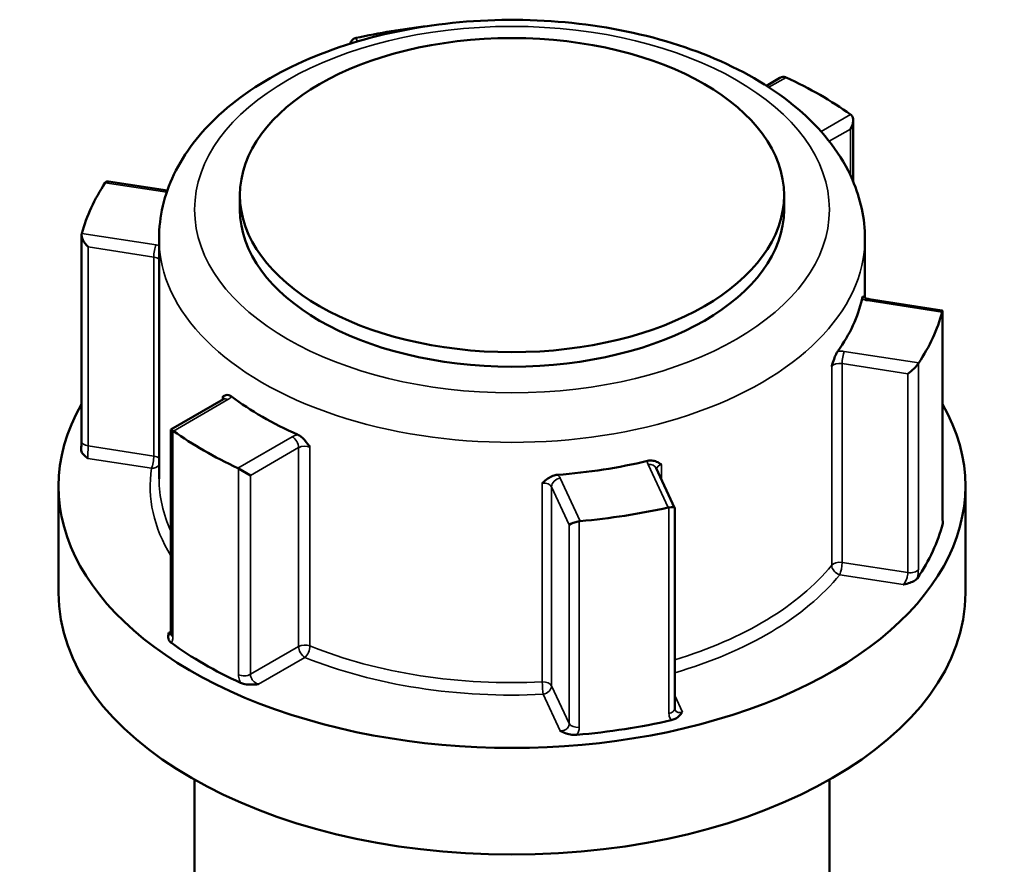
# Model space of a CAD drawing. Header units: millimetres. Extents: x 0 to 926, y 0 to 979.
# Tile 18 of 18: x 716 to 772, y 931 to 979. Entities that reach past the tile are written whole.
import ezdxf

# ---------------------------------------------------------------- set-up
doc = ezdxf.new("R2010")
doc.units = ezdxf.units.MM
doc.layers.add('Visible (ANSI)', color=7, linetype='Continuous', lineweight=50)
doc.layers.add('Visible Narrow (ANSI)', color=7, linetype='Continuous', lineweight=35)

msp = doc.modelspace()

# ---------------------------------------------------------------- linework, layer by layer
at = {"layer": 'Visible (ANSI)'}
for p, q in [((758.95, 975.583), (758.195, 975.148)), ((763.07, 973.204), (763.07, 969.766)), ((724.504, 969.253), (721.185, 969.766)), ((728.586, 968.995), (728.586, 968.179)), ((759.186, 968.995), (759.186, 968.179)), ((719.674, 955.171), (719.674, 966.751)), ((724.036, 966.546), (724.036, 953.033)), ((763.736, 966.546), (763.736, 963.218)), ((768.065, 962.514), (763.979, 963.146)), ((768.099, 950.894), (768.099, 962.475)), ((727.658, 957.517), (724.702, 955.81)), ((724.702, 955.81), (724.813, 955.746)), ((724.702, 955.81), (724.702, 944.336)), ((728.509, 953.613), (729.176, 953.227)), ((753.033, 951.408), (751.998, 953.638)), ((718.386, 952.624), (718.386, 946.623)), ((769.386, 952.624), (769.386, 946.623)), ((753.035, 940.107), (753.035, 951.399)), ((726.036, 936.109), (726.036, 904.5)), ((761.736, 936.109), (761.736, 930.028))]:
    msp.add_line(p, q, dxfattribs=at)
for centre, major_axis, ratio, start_param, end_param in [((743.886, 964.627), (24.5, 0), 0.57735, 1.765637, 1.937277), ((735.237, 977.144), (0.151, -0.683), 0.697902, 3.203923, 3.995572), ((758.95, 975.006), (-0.354, -0.612), 0.57735, 3.248463, 3.926991), ((743.886, 964.627), (24.5, 0), 0.57735, 0.680717, 0.890079), ((762.57, 972.915), (-0.354, -0.612), 0.57735, 1.570796, 3.034723), ((743.886, 964.627), (-24.5, 0), 0.57735, 5.916705, 6.126067), ((721.499, 969.212), (-0.451, 0.526), 0.410754, 5.836328, 6.361373), ((743.886, 968.179), (15.3, 0), 0.57735, 3.141593, 6.283185), ((720.174, 966.357), (0.451, -0.526), 0.410754, 3.43352, 4.897446), ((743.886, 964.627), (19.85, 0), 0.57735, 5.888635, 6.154137), ((767.599, 962.08), (0.491, 0.421), 0.218386, 5.943198, 6.468243), ((743.886, 964.627), (24.5, 0), 0.57735, 5.916705, 6.126067), ((766.273, 959.225), (-0.491, -0.421), 0.218386, 1.123939, 2.587866), ((743.886, 964.627), (-19.85, 0), 0.57735, 0.652647, 0.918149), ((743.886, 952.624), (25.5, 0), 0.57735, 2.822471, 6.602307), ((743.886, 964.627), (-24.5, 0), 0.57735, 0.680717, 0.890079), ((743.886, 964.627), (-19.85, 0), 0.57735, 1.699845, 1.965347), ((743.886, 964.627), (-24.5, 0), 0.57735, 1.727915, 1.937277), ((752.535, 951.293), (0.5, 0.11), 0.201906, 6.238645, 7.440772), ((747.59, 950.528), (-0.5, -0.11), 0.201906, 4.51292, 5.976846), ((743.886, 952.624), (24.5, 0), 0.57735, 5.9089, 6.133872), ((743.886, 946.623), (25.5, 0), 0.57735, 3.141593, 6.283185), ((743.886, 952.624), (-24.5, 0), 0.57735, 0.672912, 0.897884), ((743.886, 952.624), (-24.5, 0), 0.57735, 1.72011, 1.945082)]:
    msp.add_ellipse(centre, major_axis=major_axis, ratio=ratio, start_param=start_param, end_param=end_param, dxfattribs=at)
msp.add_ellipse((743.886, 968.995), major_axis=(-15.3, 0), ratio=0.57735, dxfattribs=at)
for points, knots in [([(724.036, 966.546), (724.036, 967.78), (724.331, 969.01), (725.463, 971.382), (726.338, 972.509), (728.641, 974.623), (730.125, 975.58), (733.516, 977.167), (735.435, 977.787), (739.473, 978.622), (741.591, 978.84), (745.823, 978.862), (747.937, 978.669), (751.976, 977.885), (753.898, 977.294), (757.374, 975.741), (758.925, 974.776), (761.442, 972.533), (762.423, 971.257), (763.491, 968.797), (763.736, 967.673), (763.736, 966.546)], [2.356194, 2.356194, 2.356194, 2.356194, 2.625216, 2.625216, 2.917557, 2.917557, 3.245768, 3.245768, 3.583022, 3.583022, 3.917804, 3.917804, 4.251166, 4.251166, 4.585798, 4.585798, 4.922996, 4.922996, 5.252174, 5.252174, 5.497787, 5.497787, 5.497787, 5.497787]), ([(763.571, 963.152), (763.582, 963.201), (763.592, 963.236), (763.615, 963.289), (763.625, 963.294), (763.637, 963.289), (763.641, 963.285), (763.644, 963.279)], [0.23679646, 0.23679646, 0.23679646, 0.23679646, 0.25842699, 0.25842699, 0.28804739, 0.28804739, 0.30270464, 0.30270464, 0.30270464, 0.30270464]), ([(763.643, 963.28), (763.643, 963.28), (763.645, 963.278), (763.655, 963.269), (763.667, 963.258), (763.704, 963.234), (763.729, 963.22), (763.793, 963.192), (763.832, 963.179), (763.908, 963.159), (763.942, 963.152), (763.979, 963.146)], [4.3319005, 4.3319005, 4.3319005, 4.3319005, 4.4505896, 4.4505896, 4.6522435, 4.6522435, 4.8550269, 4.8550269, 5.0731994, 5.0731994, 5.2359878, 5.2359878, 5.2359878, 5.2359878]), ([(761.865, 959.362), (761.866, 959.363), (761.866, 959.364), (761.911, 959.506), (761.952, 959.64), (762.03, 959.859), (762.069, 959.959), (762.145, 960.117), (762.178, 960.176), (762.211, 960.221)], [-0.00031623, -0.00031623, -0.00031623, -0.00031623, 0, 0, 0.04476766, 0.04476766, 0.07633948, 0.07633948, 0.09939505, 0.09939505, 0.09939505, 0.09939505]), ([(727.611, 957.657), (727.611, 957.658), (727.612, 957.658), (727.672, 957.695), (727.73, 957.73), (727.842, 957.759), (727.898, 957.764), (728.013, 957.731), (728.064, 957.706), (728.116, 957.667)], [-0.00031623, -0.00031623, -0.00031623, -0.00031623, 0, 0, 0.04476771, 0.04476771, 0.07633958, 0.07633958, 0.09939518, 0.09939518, 0.09939518, 0.09939518]), ([(727.658, 957.517), (727.676, 957.527), (727.689, 957.536), (727.709, 957.552), (727.715, 957.558), (727.718, 957.562), (727.719, 957.563), (727.719, 957.563)], [0, 0, 0, 0, 0.1570796, 0.1570796, 0.3141593, 0.3141593, 0.3804885, 0.3804885, 0.3804885, 0.3804885]), ([(731.831, 955.522), (731.899, 955.492), (731.967, 955.449), (732.121, 955.326), (732.198, 955.244), (732.353, 955.061), (732.434, 954.946), (732.521, 954.824), (732.521, 954.823), (732.522, 954.822)], [0.23679628, 0.23679628, 0.23679628, 0.23679628, 0.25842679, 0.25842679, 0.28804716, 0.28804716, 0.33004775, 0.33004775, 0.33034443, 0.33034443, 0.33034443, 0.33034443]), ([(719.674, 955.171), (719.674, 955.144), (719.673, 955.115), (719.672, 955.056), (719.671, 955.025), (719.669, 954.961), (719.667, 954.928), (719.664, 954.861), (719.662, 954.827), (719.657, 954.758), (719.655, 954.723), (719.652, 954.688)], [0.631886, 0.631886, 0.631886, 0.631886, 0.64311988, 0.64311988, 0.65435376, 0.65435376, 0.66558765, 0.66558765, 0.67682153, 0.67682153, 0.68805541, 0.68805541, 0.68805541, 0.68805541]), ([(720.039, 954.186), (720.038, 954.186), (720.037, 954.187), (719.952, 954.25), (719.868, 954.314), (719.747, 954.436), (719.695, 954.501), (719.654, 954.614), (719.649, 954.652), (719.652, 954.688)], [-0.00050324, -0.00050324, -0.00050324, -0.00050324, 0, 0, 0.04089854, 0.04089854, 0.07222038, 0.07222038, 0.09021836, 0.09021836, 0.09021836, 0.09021836]), ([(751.516, 954.047), (751.595, 954.066), (751.673, 954.071), (751.849, 954.058), (751.937, 954.031), (752.111, 953.958), (752.202, 953.901), (752.297, 953.839), (752.298, 953.839), (752.299, 953.838)], [0.23679671, 0.23679671, 0.23679671, 0.23679671, 0.25842726, 0.25842726, 0.28804769, 0.28804769, 0.33004834, 0.33004834, 0.33034502, 0.33034502, 0.33034502, 0.33034502]), ([(745.59, 952.8), (745.591, 952.801), (745.592, 952.802), (745.697, 952.894), (745.796, 952.981), (745.986, 953.111), (746.081, 953.166), (746.272, 953.236), (746.356, 953.255), (746.441, 953.262)], [-0.00031623, -0.00031623, -0.00031623, -0.00031623, 0, 0, 0.04476769, 0.04476769, 0.07633954, 0.07633954, 0.09939513, 0.09939513, 0.09939513, 0.09939513]), ([(768.099, 950.894), (768.099, 950.861), (768.099, 950.831), (768.101, 950.774), (768.102, 950.749), (768.105, 950.706), (768.106, 950.687), (768.11, 950.66), (768.111, 950.651), (768.112, 950.649), (768.112, 950.649), (768.112, 950.648)], [0.63188605, 0.63188605, 0.63188605, 0.63188605, 0.64560846, 0.64560846, 0.65933087, 0.65933087, 0.67305328, 0.67305328, 0.68677568, 0.68677568, 0.68862174, 0.68862174, 0.68862174, 0.68862174]), ([(766.69, 947.453), (766.66, 947.409), (766.614, 947.364), (766.461, 947.266), (766.361, 947.225), (766.15, 947.154), (766.021, 947.123), (765.894, 947.093), (765.892, 947.093), (765.89, 947.092)], [0, 0, 0, 0, 0.02421576, 0.02421576, 0.0543348, 0.0543348, 0.09366278, 0.09366278, 0.0941467, 0.0941467, 0.0941467, 0.0941467]), ([(724.727, 943.808), (724.677, 943.845), (724.632, 943.89), (724.561, 944.016), (724.55, 944.087), (724.549, 944.228), (724.567, 944.307), (724.586, 944.386), (724.586, 944.387), (724.586, 944.388)], [0, 0, 0, 0, 0.02421576, 0.02421576, 0.0543348, 0.0543348, 0.09366277, 0.09366277, 0.09414669, 0.09414669, 0.09414669, 0.09414669]), ([(724.692, 944.249), (724.692, 944.249), (724.693, 944.25), (724.694, 944.256), (724.697, 944.266), (724.701, 944.294), (724.702, 944.313), (724.702, 944.336)], [0.19748978, 0.19748978, 0.19748978, 0.19748978, 0.20398295, 0.20398295, 0.21970893, 0.21970893, 0.2354349, 0.2354349, 0.2354349, 0.2354349]), ([(729.621, 941.481), (729.619, 941.481), (729.617, 941.481), (729.481, 941.47), (729.343, 941.46), (729.098, 941.461), (728.976, 941.467), (728.758, 941.508), (728.679, 941.534), (728.616, 941.563)], [-0.00050324, -0.00050324, -0.00050324, -0.00050324, 0, 0, 0.04089851, 0.04089851, 0.07222033, 0.07222033, 0.09740313, 0.09740313, 0.09740313, 0.09740313]), ([(753.468, 939.92), (753.467, 939.919), (753.466, 939.918), (753.415, 939.844), (753.361, 939.77), (753.238, 939.649), (753.167, 939.591), (752.996, 939.502), (752.919, 939.475), (752.843, 939.458)], [-0.00050324, -0.00050324, -0.00050324, -0.00050324, 0, 0, 0.04089853, 0.04089853, 0.07222037, 0.07222037, 0.09740319, 0.09740319, 0.09740319, 0.09740319]), ([(753.035, 940.107), (753.035, 940.101), (753.035, 940.096), (753.036, 940.087), (753.037, 940.082), (753.038, 940.074), (753.039, 940.07), (753.041, 940.063), (753.042, 940.06), (753.044, 940.055), (753.045, 940.052), (753.046, 940.05)], [1.2637721, 1.2637721, 1.2637721, 1.2637721, 1.27079098, 1.27079098, 1.27780986, 1.27780986, 1.28482874, 1.28482874, 1.29184762, 1.29184762, 1.2988665, 1.2988665, 1.2988665, 1.2988665]), ([(747.531, 938.637), (747.451, 938.63), (747.36, 938.63), (747.136, 938.658), (747.025, 938.687), (746.813, 938.757), (746.702, 938.806), (746.593, 938.855), (746.592, 938.856), (746.59, 938.856)], [0, 0, 0, 0, 0.02421576, 0.02421576, 0.0543348, 0.0543348, 0.09366276, 0.09366276, 0.09414668, 0.09414668, 0.09414668, 0.09414668])]:
    msp.add_open_spline(points, degree=3, knots=knots, dxfattribs=at)
for points in [[(735.107, 977.833), (735.091, 977.829), (735.074, 977.824), (735.057, 977.819)], [(759.305, 975.619), (759.291, 975.626), (759.278, 975.631), (759.263, 975.636)], [(762.959, 973.503), (762.948, 973.512), (762.937, 973.521), (762.926, 973.529)], [(721.032, 969.722), (721.026, 969.714), (721.019, 969.705), (721.013, 969.695)], [(719.688, 966.84), (719.685, 966.83), (719.682, 966.819), (719.68, 966.807)], [(768.084, 962.413), (768.087, 962.423), (768.09, 962.433), (768.093, 962.442)], [(766.74, 959.527), (766.746, 959.538), (766.753, 959.549), (766.759, 959.558)], [(724.813, 955.746), (724.824, 955.74), (724.836, 955.732), (724.847, 955.725)], [(728.467, 953.634), (728.481, 953.628), (728.495, 953.621), (728.509, 953.613)], [(752.665, 951.421), (752.682, 951.425), (752.698, 951.428), (752.715, 951.43)], [(747.667, 950.649), (747.685, 950.652), (747.702, 950.654), (747.72, 950.656)], [(768.111, 950.651), (768.124, 950.603), (768.124, 950.559), (768.113, 950.52)]]:
    msp.add_open_spline(points, degree=3, dxfattribs=at)
at = {"layer": 'Visible Narrow (ANSI)'}
for p, q in [((735.196, 977.64), (735.107, 977.833)), ((758.334, 975.058), (759.305, 975.619)), ((762.926, 973.529), (761.268, 972.572)), ((761.728, 972.021), (762.924, 972.711)), ((762.924, 972.711), (762.924, 970.094)), ((721.013, 969.695), (724.472, 969.16)), ((723.87, 966.193), (719.688, 966.84)), ((720.044, 954.892), (720.044, 966.078)), ((720.044, 966.078), (723.741, 965.506)), ((723.741, 965.506), (723.741, 954.32)), ((763.902, 963.06), (768.084, 962.413)), ((768.093, 962.442), (768.093, 950.85)), ((766.759, 959.558), (762.577, 960.205)), ((761.865, 959.362), (761.865, 948.176)), ((762.448, 959.518), (766.144, 958.946)), ((762.448, 948.332), (762.448, 959.518)), ((766.74, 947.935), (766.74, 959.527)), ((766.144, 958.946), (766.144, 947.76)), ((724.847, 955.725), (727.908, 957.492)), ((727.611, 957.657), (727.611, 957.49)), ((724.813, 944.154), (724.813, 955.746)), ((731.529, 955.402), (728.467, 953.634)), ((723.741, 954.32), (720.044, 954.892)), ((729.176, 953.227), (731.882, 954.79)), ((731.882, 954.79), (731.882, 943.604)), ((732.522, 943.636), (732.522, 954.822)), ((720.039, 954.186), (723.611, 953.633)), ((728.509, 953.613), (728.509, 942.021)), ((751.545, 953.836), (752.665, 951.421)), ((752.299, 952.99), (752.299, 953.838)), ((729.176, 942.041), (729.176, 953.227)), ((747.72, 950.656), (746.599, 953.07)), ((745.59, 952.8), (745.59, 941.614)), ((746.116, 952.588), (747.107, 950.453)), ((746.116, 941.402), (746.116, 952.588)), ((752.715, 951.43), (752.715, 939.838)), ((747.107, 950.453), (747.107, 939.267)), ((747.667, 939.057), (747.667, 950.649)), ((766.144, 947.76), (762.448, 948.332)), ((762.318, 947.645), (765.89, 947.092)), ((724.702, 944.455), (724.586, 944.388)), ((731.882, 943.604), (729.176, 942.041)), ((729.621, 941.481), (732.236, 942.991)), ((747.107, 939.267), (746.116, 941.402)), ((745.633, 940.919), (746.59, 938.856)), ((753.468, 939.92), (753.035, 940.852))]:
    msp.add_line(p, q, dxfattribs=at)
msp.add_ellipse((743.886, 968.179), major_axis=(17.85, 0), ratio=0.57735, dxfattribs=at)
for centre, major_axis, ratio, start_param, end_param in [((743.886, 966.546), (-19.85, 0), 0.57735, 0, 3.141593), ((723.87, 965.785), (0.076, 0.494), 0.211325, 0.631914, 2.202711), ((723.611, 965.635), (-1, 0), 0.57735, 4.273572, 4.45059), ((723.611, 965.227), (0.5, 0), 0.57735, 0.555308, 1.308997), ((764.161, 963.618), (1, 0), 0.57735, 4.081422, 4.45059), ((763.902, 962.652), (0.076, 0.494), 0.211325, 0, 0.631914), ((762.318, 959.647), (-1, 0), 0.57735, 4.45059, 4.819757), ((762.577, 959.797), (-0.076, -0.494), 0.211325, 3.773507, 5.344303), ((762.318, 959.239), (0.5, 0), 0.57735, 1.308997, 2.70395), ((727.201, 957.492), (0.5, 0), 0.57735, 0.167906, 0.609555), ((727.908, 957.084), (-0.25, 0.433), 0.57735, 5.497787, 6.283185), ((727.201, 957.9), (1, 0), 0.57735, 5.497787, 5.866955), ((732.236, 954.994), (-1, 0), 0.57735, 5.128619, 5.497787), ((731.529, 954.994), (-0.25, 0.433), 0.57735, 3.926991, 5.497787), ((720.174, 955.171), (-0.5, 0), 0.57735, 0, 1.308997), ((732.236, 954.585), (0.5, 0), 0.57735, 0.961242, 2.356194), ((723.611, 954.041), (-0.076, -0.494), 0.211325, 0.631914, 2.202711), ((723.611, 954.041), (-0.5, 0), 0.57735, 3.696901, 4.45059), ((743.886, 952.624), (-20.35, 0), 0.57735, 6.197229, 6.62335), ((723.611, 954.041), (0.495, -0.074), 0.813482, 4.833208, 5.854698), ((752.511, 953.985), (-1, 0), 0.57735, 6.175817, 6.544985), ((751.545, 953.427), (0.454, 0.21), 0.788675, 0, 1.219917), ((752.511, 953.577), (-0.5, 0), 0.57735, 5.150032, 6.182779), ((743.886, 953.033), (-19.85, 0), 0.57735, 0, 0.259785), ((746.599, 952.662), (-0.454, -0.21), 0.788675, 4.36151, 5.932306), ((745.633, 952.921), (1, 0), 0.57735, 0.261799, 0.630967), ((745.633, 952.513), (0.5, 0), 0.57735, 0.261799, 1.656752), ((767.599, 950.894), (0.5, 0), 0.57735, 6.128256, 6.283185), ((743.886, 953.033), (-19.85, 0), 0.57735, 2.049812, 2.70395), ((762.318, 948.053), (-0.5, 0), 0.57735, 4.45059, 5.845543), ((762.318, 948.053), (0.388, -0.315), 0.739544, 3.681535, 5.252332), ((762.318, 948.053), (0.076, 0.494), 0.211325, 3.773507, 5.344303), ((743.886, 952.624), (20.35, 0), 0.57735, 5.178686, 5.845543), ((766.273, 948.039), (0.5, 0), 0.57735, 4.45059, 5.914516), ((725.202, 944.336), (-0.5, 0), 0.57735, 0, 0.678528), ((732.236, 943.399), (-0.5, 0), 0.57735, 4.102834, 5.497787), ((732.236, 943.399), (0.187, 0.464), 0.467446, 3.853257, 5.424054), ((743.886, 953.033), (-19.85, 0), 0.57735, 0.961242, 1.656752), ((732.236, 943.399), (0.25, -0.433), 0.57735, 3.926991, 5.497787), ((743.886, 952.624), (20.35, 0), 0.57735, 4.102834, 4.798345), ((728.823, 942.245), (0.5, 0), 0.57735, 4.033861, 5.497787), ((745.633, 941.327), (0.5, 0), 0.57735, 0.261799, 1.656752), ((745.633, 941.327), (0.025, -0.499), 0.070096, 4.095165, 5.665961), ((745.633, 941.327), (0.454, 0.21), 0.788675, 4.36151, 5.932306), ((752.535, 940.107), (0.5, 0), 0.57735, 5.081058, 6.283185), ((747.59, 939.342), (-0.5, 0), 0.57735, 0.261799, 1.725726)]:
    msp.add_ellipse(centre, major_axis=major_axis, ratio=ratio, start_param=start_param, end_param=end_param, dxfattribs=at)
for points, knots in [([(720.039, 954.186), (720.038, 954.2), (720.038, 954.216), (720.036, 954.295), (720.036, 954.373), (720.038, 954.523), (720.04, 954.591), (720.042, 954.71), (720.043, 954.761), (720.044, 954.837), (720.044, 954.866), (720.044, 954.892)], [-0.7896429, -0.7896429, -0.7896429, -0.7896429, -0.7748987, -0.7748987, -0.7225279, -0.7225279, -0.6822426, -0.6822426, -0.6512539, -0.6512539, -0.631886, -0.631886, -0.631886, -0.631886]), ([(768.093, 950.85), (768.093, 950.797), (768.094, 950.748), (768.099, 950.632), (768.104, 950.573), (768.112, 950.526), (768.113, 950.523), (768.113, 950.52)], [0.63188605, 0.63188605, 0.63188605, 0.63188605, 0.65125551, 0.65125551, 0.68224663, 0.68224663, 0.68427135, 0.68427135, 0.68427135, 0.68427135]), ([(766.144, 947.76), (766.144, 947.734), (766.143, 947.706), (766.135, 947.63), (766.127, 947.581), (766.099, 947.466), (766.078, 947.4), (766.018, 947.26), (765.976, 947.188), (765.917, 947.119), (765.904, 947.105), (765.89, 947.092)], [-0.6318861, -0.6318861, -0.6318861, -0.6318861, -0.6125188, -0.6125188, -0.5815313, -0.5815313, -0.5412475, -0.5412475, -0.4888785, -0.4888785, -0.4741292, -0.4741292, -0.4741292, -0.4741292]), ([(766.69, 947.453), (766.691, 947.459), (766.692, 947.466), (766.712, 947.574), (766.726, 947.674), (766.738, 947.826), (766.74, 947.882), (766.74, 947.935)], [0.57950076, 0.57950076, 0.57950076, 0.57950076, 0.58153129, 0.58153129, 0.61251883, 0.61251883, 0.63188605, 0.63188605, 0.63188605, 0.63188605]), ([(724.702, 944.314), (724.681, 944.318), (724.66, 944.327), (724.62, 944.354), (724.603, 944.37), (724.586, 944.388)], [-0.1253349, -0.1253349, -0.1253349, -0.1253349, -0.09868487, -0.09868487, -0.07767797, -0.07767797, -0.07767797, -0.07767797]), ([(724.727, 943.808), (724.752, 943.845), (724.771, 943.889), (724.804, 944.002), (724.813, 944.075), (724.813, 944.154)], [0.1830496, 0.1830496, 0.1830496, 0.1830496, 0.20621481, 0.20621481, 0.2354349, 0.2354349, 0.2354349, 0.2354349]), ([(728.509, 942.021), (728.509, 941.968), (728.514, 941.913), (728.54, 941.766), (728.568, 941.673), (728.611, 941.575), (728.613, 941.569), (728.616, 941.563)], [0.63188611, 0.63188611, 0.63188611, 0.63188611, 0.65125004, 0.65125004, 0.68223232, 0.68223232, 0.68427141, 0.68427141, 0.68427141, 0.68427141]), ([(729.621, 941.481), (729.598, 941.488), (729.576, 941.497), (729.476, 941.542), (729.403, 941.595), (729.296, 941.71), (729.258, 941.766), (729.208, 941.869), (729.193, 941.915), (729.179, 941.987), (729.176, 942.015), (729.176, 942.041)], [-0.789643, -0.789643, -0.789643, -0.789643, -0.7748693, -0.7748693, -0.7225093, -0.7225093, -0.6822323, -0.6822323, -0.65125, -0.65125, -0.6318861, -0.6318861, -0.6318861, -0.6318861]), ([(752.715, 939.838), (752.715, 939.785), (752.721, 939.734), (752.752, 939.606), (752.786, 939.534), (752.837, 939.467), (752.84, 939.463), (752.843, 939.458)], [1.2637721, 1.2637721, 1.2637721, 1.2637721, 1.28313938, 1.28313938, 1.31412702, 1.31412702, 1.31615739, 1.31615739, 1.31615739, 1.31615739]), ([(753.468, 939.92), (753.446, 939.912), (753.424, 939.906), (753.327, 939.885), (753.253, 939.89), (753.144, 939.933), (753.104, 939.963), (753.063, 940.017), (753.054, 940.033), (753.046, 940.05)], [-1.421529, -1.421529, -1.421529, -1.421529, -1.4067801, -1.4067801, -1.354411, -1.354411, -1.314127, -1.314127, -1.2988665, -1.2988665, -1.2988665, -1.2988665]), ([(747.107, 939.267), (747.107, 939.228), (747.099, 939.188), (747.062, 939.088), (747.021, 939.03), (746.895, 938.922), (746.8, 938.88), (746.663, 938.858), (746.626, 938.855), (746.59, 938.856)], [-0.3135059, -0.3135059, -0.3135059, -0.3135059, -0.2842858, -0.2842858, -0.2375337, -0.2375337, -0.1767559, -0.1767559, -0.155749, -0.155749, -0.155749, -0.155749]), ([(747.531, 938.637), (747.57, 938.694), (747.601, 938.755), (747.652, 938.896), (747.667, 938.977), (747.667, 939.057)], [0.26112061, 0.26112061, 0.26112061, 0.26112061, 0.28428582, 0.28428582, 0.31350591, 0.31350591, 0.31350591, 0.31350591])]:
    msp.add_open_spline(points, degree=3, knots=knots, dxfattribs=at)

doc.saveas('drawing.dxf')
